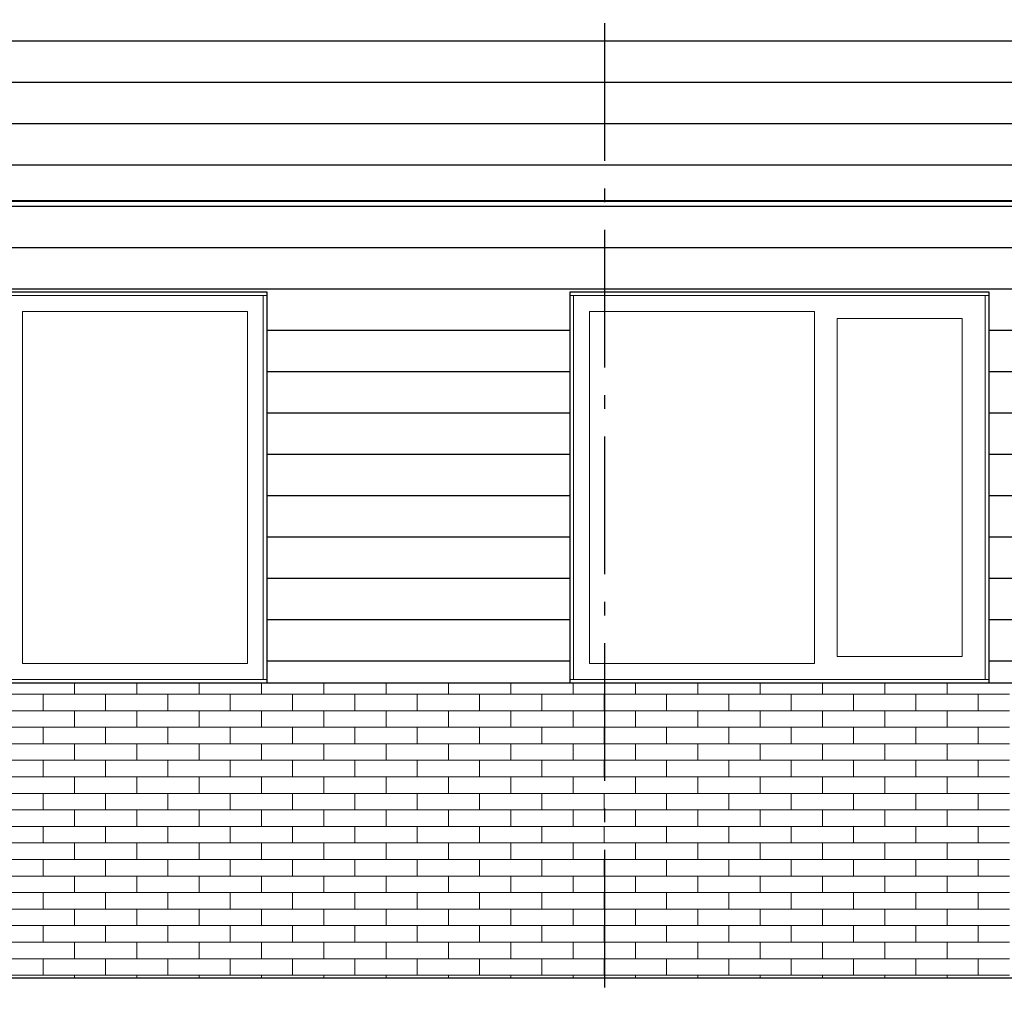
# Model space of a CAD drawing. Header units: millimetres. Extents: x -48769 to 5557, y 850 to 13065.
# Tile 9 of 56: x -41139 to -37566, y 3587 to 7128. Entities that reach past the tile are written whole.
import ezdxf
from ezdxf.enums import TextEntityAlignment as Align

# ---------------------------------------------------------------- set-up
doc = ezdxf.new("R2010")
doc.units = ezdxf.units.MM
doc.header["$LTSCALE"] = 0.5
doc.header["$MEASUREMENT"] = 0
doc.linetypes.add('Akselinje', pattern=[1500, 1000, -200, 100, -200])
doc.linetypes.add('PLINE', pattern=[0])
for name, color, linetype in [('0(Nye konstruksjoner)', 7, 'Continuous'), ('232- Ikke-bærende yttervegger', 7, 'Continuous'), ('235- Utvendig kledning og overflate (Skravur)(Nye konstruksjoner)', 7, 'Continuous'), ('261- Primærkonstruksjon (tak)', 7, 'Continuous'), ('265- Gesimser_ takrenner og nedløp (Skravur)(Nye konstruksjoner)', 7, 'Continuous'), ('265- Gesimser_ takrenner og nedløp(Nye konstruksjoner)', 7, 'Continuous'), ('82-- Modullinjer', 7, 'Continuous')]:
    doc.layers.add(name, color=color, linetype=linetype)
for name, color, linetype, lineweight in [('234- Vinduer_ dører_ porter(Nye konstruksjoner)', 7, 'Continuous', 0), ('235- Utvendig kledning og overflate', 7, 'Continuous', 0), ('235- Utvendig kledning og overflate(Nye konstruksjoner)', 7, 'Continuous', 0)]:
    doc.layers.add(name, color=color, linetype=linetype, lineweight=lineweight)
doc.styles.add('GENERATED_STYLE_1', font='arial.ttf')

# ---------------------------------------------------------------- blocks, each defined once
blk = doc.blocks.new('*X7')
at = {"layer": '235- Utvendig kledning og overflate', "linetype": 'PLINE'}
for p, q in [((-40940.4, 4680), (-40940.4, 4720)), ((-40940.4, 4680), (-40940.4, 4720)), ((-40714.2, 4680), (-40714.2, 4720)), ((-40714.2, 4680), (-40714.2, 4720)), ((-40488, 4680), (-40488, 4720)), ((-40488, 4680), (-40488, 4720)), ((-40261.8, 4680), (-40261.8, 4720)), ((-40261.8, 4680), (-40261.8, 4720)), ((-40035.6, 4680), (-40035.6, 4720)), ((-40035.6, 4680), (-40035.6, 4720)), ((-39809.4, 4680), (-39809.4, 4720)), ((-39809.4, 4680), (-39809.4, 4720)), ((-39583.2, 4680), (-39583.2, 4720)), ((-39583.2, 4680), (-39583.2, 4720)), ((-39357.1, 4680), (-39357.1, 4720)), ((-39357.1, 4680), (-39357.1, 4720)), ((-39130.9, 4680), (-39130.9, 4720)), ((-39130.9, 4680), (-39130.9, 4720)), ((-38904.7, 4680), (-38904.7, 4720)), ((-38904.7, 4680), (-38904.7, 4720)), ((-38678.5, 4680), (-38678.5, 4720)), ((-38678.5, 4680), (-38678.5, 4720)), ((-38452.3, 4680), (-38452.3, 4720)), ((-38452.3, 4680), (-38452.3, 4720)), ((-38226.1, 4680), (-38226.1, 4720)), ((-38226.1, 4680), (-38226.1, 4720)), ((-37999.9, 4680), (-37999.9, 4720)), ((-37999.9, 4680), (-37999.9, 4720)), ((-37773.7, 4680), (-37773.7, 4720)), ((-37773.7, 4680), (-37773.7, 4720)), ((-40940.4, 4680), (-41166.6, 4680)), ((-41053.5, 4620), (-41053.5, 4680)), ((-40714.2, 4680), (-40940.4, 4680)), ((-40827.3, 4620), (-40827.3, 4680)), ((-40488, 4680), (-40714.2, 4680)), ((-40601.1, 4620), (-40601.1, 4680)), ((-40261.8, 4680), (-40488, 4680)), ((-40374.9, 4620), (-40374.9, 4680)), ((-40035.6, 4680), (-40261.8, 4680)), ((-40148.7, 4620), (-40148.7, 4680)), ((-39809.4, 4680), (-40035.6, 4680)), ((-39922.5, 4620), (-39922.5, 4680)), ((-39583.2, 4680), (-39809.4, 4680)), ((-39696.3, 4620), (-39696.3, 4680)), ((-39357.1, 4680), (-39583.2, 4680)), ((-39470.2, 4620), (-39470.2, 4680)), ((-39130.9, 4680), (-39357.1, 4680)), ((-39244, 4620), (-39244, 4680)), ((-38904.7, 4680), (-39130.9, 4680)), ((-39017.8, 4620), (-39017.8, 4680)), ((-38678.5, 4680), (-38904.7, 4680)), ((-38791.6, 4620), (-38791.6, 4680)), ((-38452.3, 4680), (-38678.5, 4680)), ((-38565.4, 4620), (-38565.4, 4680)), ((-38226.1, 4680), (-38452.3, 4680)), ((-38339.2, 4620), (-38339.2, 4680)), ((-37999.9, 4680), (-38226.1, 4680)), ((-38113, 4620), (-38113, 4680)), ((-37773.7, 4680), (-37999.9, 4680)), ((-37886.8, 4620), (-37886.8, 4680)), ((-37547.5, 4680), (-37773.7, 4680)), ((-37660.6, 4620), (-37660.6, 4680)), ((-41166.6, 4620), (-40940.4, 4620)), ((-40940.4, 4620), (-40714.2, 4620)), ((-40940.4, 4560), (-40940.4, 4620)), ((-40940.4, 4560), (-40940.4, 4620)), ((-40714.2, 4620), (-40488, 4620)), ((-40714.2, 4560), (-40714.2, 4620)), ((-40714.2, 4560), (-40714.2, 4620)), ((-40488, 4620), (-40261.8, 4620)), ((-40488, 4560), (-40488, 4620)), ((-40488, 4560), (-40488, 4620)), ((-40261.8, 4620), (-40035.6, 4620)), ((-40261.8, 4560), (-40261.8, 4620)), ((-40261.8, 4560), (-40261.8, 4620)), ((-40035.6, 4620), (-39809.4, 4620)), ((-40035.6, 4560), (-40035.6, 4620)), ((-40035.6, 4560), (-40035.6, 4620)), ((-39809.4, 4620), (-39583.2, 4620)), ((-39809.4, 4560), (-39809.4, 4620)), ((-39809.4, 4560), (-39809.4, 4620)), ((-39583.2, 4620), (-39357.1, 4620)), ((-39583.2, 4560), (-39583.2, 4620)), ((-39583.2, 4560), (-39583.2, 4620)), ((-39357.1, 4620), (-39130.9, 4620)), ((-39357.1, 4560), (-39357.1, 4620)), ((-39357.1, 4560), (-39357.1, 4620)), ((-39130.9, 4620), (-38904.7, 4620)), ((-39130.9, 4560), (-39130.9, 4620)), ((-39130.9, 4560), (-39130.9, 4620)), ((-38904.7, 4620), (-38678.5, 4620)), ((-38904.7, 4560), (-38904.7, 4620)), ((-38904.7, 4560), (-38904.7, 4620)), ((-38678.5, 4620), (-38452.3, 4620)), ((-38678.5, 4560), (-38678.5, 4620)), ((-38678.5, 4560), (-38678.5, 4620)), ((-38452.3, 4620), (-38226.1, 4620)), ((-38452.3, 4560), (-38452.3, 4620)), ((-38452.3, 4560), (-38452.3, 4620)), ((-38226.1, 4620), (-37999.9, 4620)), ((-38226.1, 4560), (-38226.1, 4620)), ((-38226.1, 4560), (-38226.1, 4620)), ((-37999.9, 4620), (-37773.7, 4620)), ((-37999.9, 4560), (-37999.9, 4620)), ((-37999.9, 4560), (-37999.9, 4620)), ((-37773.7, 4620), (-37547.5, 4620)), ((-37773.7, 4560), (-37773.7, 4620)), ((-37773.7, 4560), (-37773.7, 4620)), ((-40940.4, 4560), (-41166.6, 4560)), ((-41053.5, 4500), (-41053.5, 4560)), ((-40714.2, 4560), (-40940.4, 4560)), ((-40827.3, 4500), (-40827.3, 4560)), ((-40488, 4560), (-40714.2, 4560)), ((-40601.1, 4500), (-40601.1, 4560)), ((-40261.8, 4560), (-40488, 4560)), ((-40374.9, 4500), (-40374.9, 4560)), ((-40035.6, 4560), (-40261.8, 4560)), ((-40148.7, 4500), (-40148.7, 4560)), ((-39809.4, 4560), (-40035.6, 4560)), ((-39922.5, 4500), (-39922.5, 4560)), ((-39583.2, 4560), (-39809.4, 4560)), ((-39696.3, 4500), (-39696.3, 4560)), ((-39357.1, 4560), (-39583.2, 4560)), ((-39470.2, 4500), (-39470.2, 4560)), ((-39130.9, 4560), (-39357.1, 4560)), ((-39244, 4500), (-39244, 4560)), ((-38904.7, 4560), (-39130.9, 4560)), ((-39017.8, 4500), (-39017.8, 4560)), ((-38678.5, 4560), (-38904.7, 4560)), ((-38791.6, 4500), (-38791.6, 4560)), ((-38452.3, 4560), (-38678.5, 4560)), ((-38565.4, 4500), (-38565.4, 4560)), ((-38226.1, 4560), (-38452.3, 4560)), ((-38339.2, 4500), (-38339.2, 4560)), ((-37999.9, 4560), (-38226.1, 4560)), ((-38113, 4500), (-38113, 4560)), ((-37773.7, 4560), (-37999.9, 4560)), ((-37886.8, 4500), (-37886.8, 4560)), ((-37547.5, 4560), (-37773.7, 4560)), ((-37660.6, 4500), (-37660.6, 4560)), ((-41166.6, 4500), (-40940.4, 4500)), ((-40940.4, 4500), (-40714.2, 4500)), ((-40940.4, 4440), (-40940.4, 4500)), ((-40940.4, 4440), (-40940.4, 4500)), ((-40714.2, 4500), (-40488, 4500)), ((-40714.2, 4440), (-40714.2, 4500)), ((-40714.2, 4440), (-40714.2, 4500)), ((-40488, 4500), (-40261.8, 4500)), ((-40488, 4440), (-40488, 4500)), ((-40488, 4440), (-40488, 4500)), ((-40261.8, 4500), (-40035.6, 4500)), ((-40261.8, 4440), (-40261.8, 4500)), ((-40261.8, 4440), (-40261.8, 4500)), ((-40035.6, 4500), (-39809.4, 4500)), ((-40035.6, 4440), (-40035.6, 4500)), ((-40035.6, 4440), (-40035.6, 4500)), ((-39809.4, 4500), (-39583.2, 4500)), ((-39809.4, 4440), (-39809.4, 4500)), ((-39809.4, 4440), (-39809.4, 4500)), ((-39583.2, 4500), (-39357.1, 4500)), ((-39583.2, 4440), (-39583.2, 4500)), ((-39583.2, 4440), (-39583.2, 4500)), ((-39357.1, 4500), (-39130.9, 4500)), ((-39357.1, 4440), (-39357.1, 4500)), ((-39357.1, 4440), (-39357.1, 4500)), ((-39130.9, 4500), (-38904.7, 4500)), ((-39130.9, 4440), (-39130.9, 4500)), ((-39130.9, 4440), (-39130.9, 4500)), ((-38904.7, 4500), (-38678.5, 4500)), ((-38904.7, 4440), (-38904.7, 4500)), ((-38904.7, 4440), (-38904.7, 4500)), ((-38678.5, 4500), (-38452.3, 4500)), ((-38678.5, 4440), (-38678.5, 4500)), ((-38678.5, 4440), (-38678.5, 4500)), ((-38452.3, 4500), (-38226.1, 4500)), ((-38452.3, 4440), (-38452.3, 4500)), ((-38452.3, 4440), (-38452.3, 4500)), ((-38226.1, 4500), (-37999.9, 4500)), ((-38226.1, 4440), (-38226.1, 4500)), ((-38226.1, 4440), (-38226.1, 4500)), ((-37999.9, 4500), (-37773.7, 4500)), ((-37999.9, 4440), (-37999.9, 4500)), ((-37999.9, 4440), (-37999.9, 4500)), ((-37773.7, 4500), (-37547.5, 4500)), ((-37773.7, 4440), (-37773.7, 4500)), ((-37773.7, 4440), (-37773.7, 4500)), ((-40940.4, 4440), (-41166.6, 4440)), ((-41053.5, 4380), (-41053.5, 4440)), ((-40714.2, 4440), (-40940.4, 4440)), ((-40827.3, 4380), (-40827.3, 4440)), ((-40488, 4440), (-40714.2, 4440)), ((-40601.1, 4380), (-40601.1, 4440)), ((-40261.8, 4440), (-40488, 4440)), ((-40374.9, 4380), (-40374.9, 4440)), ((-40035.6, 4440), (-40261.8, 4440)), ((-40148.7, 4380), (-40148.7, 4440)), ((-39809.4, 4440), (-40035.6, 4440)), ((-39922.5, 4380), (-39922.5, 4440)), ((-39583.2, 4440), (-39809.4, 4440)), ((-39696.3, 4380), (-39696.3, 4440)), ((-39357.1, 4440), (-39583.2, 4440)), ((-39470.2, 4380), (-39470.2, 4440)), ((-39130.9, 4440), (-39357.1, 4440)), ((-39244, 4380), (-39244, 4440)), ((-38904.7, 4440), (-39130.9, 4440)), ((-39017.8, 4380), (-39017.8, 4440)), ((-38678.5, 4440), (-38904.7, 4440)), ((-38791.6, 4380), (-38791.6, 4440)), ((-38452.3, 4440), (-38678.5, 4440)), ((-38565.4, 4380), (-38565.4, 4440)), ((-38226.1, 4440), (-38452.3, 4440)), ((-38339.2, 4380), (-38339.2, 4440)), ((-37999.9, 4440), (-38226.1, 4440)), ((-38113, 4380), (-38113, 4440)), ((-37773.7, 4440), (-37999.9, 4440)), ((-37886.8, 4380), (-37886.8, 4440)), ((-37547.5, 4440), (-37773.7, 4440)), ((-37660.6, 4380), (-37660.6, 4440)), ((-41166.6, 4380), (-40940.4, 4380)), ((-40940.4, 4380), (-40714.2, 4380)), ((-40940.4, 4320), (-40940.4, 4380)), ((-40940.4, 4320), (-40940.4, 4380)), ((-40714.2, 4380), (-40488, 4380)), ((-40714.2, 4320), (-40714.2, 4380)), ((-40714.2, 4320), (-40714.2, 4380)), ((-40488, 4380), (-40261.8, 4380)), ((-40488, 4320), (-40488, 4380)), ((-40488, 4320), (-40488, 4380)), ((-40261.8, 4380), (-40035.6, 4380)), ((-40261.8, 4320), (-40261.8, 4380)), ((-40261.8, 4320), (-40261.8, 4380)), ((-40035.6, 4380), (-39809.4, 4380)), ((-40035.6, 4320), (-40035.6, 4380)), ((-40035.6, 4320), (-40035.6, 4380)), ((-39809.4, 4380), (-39583.2, 4380)), ((-39809.4, 4320), (-39809.4, 4380)), ((-39809.4, 4320), (-39809.4, 4380)), ((-39583.2, 4380), (-39357.1, 4380)), ((-39583.2, 4320), (-39583.2, 4380)), ((-39583.2, 4320), (-39583.2, 4380)), ((-39357.1, 4380), (-39130.9, 4380)), ((-39357.1, 4320), (-39357.1, 4380)), ((-39357.1, 4320), (-39357.1, 4380)), ((-39130.9, 4380), (-38904.7, 4380)), ((-39130.9, 4320), (-39130.9, 4380)), ((-39130.9, 4320), (-39130.9, 4380)), ((-38904.7, 4380), (-38678.5, 4380)), ((-38904.7, 4320), (-38904.7, 4380)), ((-38904.7, 4320), (-38904.7, 4380)), ((-38678.5, 4380), (-38452.3, 4380)), ((-38678.5, 4320), (-38678.5, 4380)), ((-38678.5, 4320), (-38678.5, 4380)), ((-38452.3, 4380), (-38226.1, 4380)), ((-38452.3, 4320), (-38452.3, 4380)), ((-38452.3, 4320), (-38452.3, 4380)), ((-38226.1, 4380), (-37999.9, 4380)), ((-38226.1, 4320), (-38226.1, 4380)), ((-38226.1, 4320), (-38226.1, 4380)), ((-37999.9, 4380), (-37773.7, 4380)), ((-37999.9, 4320), (-37999.9, 4380)), ((-37999.9, 4320), (-37999.9, 4380)), ((-37773.7, 4380), (-37547.5, 4380)), ((-37773.7, 4320), (-37773.7, 4380)), ((-37773.7, 4320), (-37773.7, 4380)), ((-40940.4, 4320), (-41166.6, 4320)), ((-41053.5, 4260), (-41053.5, 4320)), ((-40714.2, 4320), (-40940.4, 4320)), ((-40827.3, 4260), (-40827.3, 4320)), ((-40488, 4320), (-40714.2, 4320)), ((-40601.1, 4260), (-40601.1, 4320)), ((-40261.8, 4320), (-40488, 4320)), ((-40374.9, 4260), (-40374.9, 4320)), ((-40035.6, 4320), (-40261.8, 4320)), ((-40148.7, 4260), (-40148.7, 4320)), ((-39809.4, 4320), (-40035.6, 4320)), ((-39922.5, 4260), (-39922.5, 4320)), ((-39583.2, 4320), (-39809.4, 4320)), ((-39696.3, 4260), (-39696.3, 4320)), ((-39357.1, 4320), (-39583.2, 4320)), ((-39470.2, 4260), (-39470.2, 4320)), ((-39130.9, 4320), (-39357.1, 4320)), ((-39244, 4260), (-39244, 4320)), ((-38904.7, 4320), (-39130.9, 4320)), ((-39017.8, 4260), (-39017.8, 4320)), ((-38678.5, 4320), (-38904.7, 4320)), ((-38791.6, 4260), (-38791.6, 4320)), ((-38452.3, 4320), (-38678.5, 4320)), ((-38565.4, 4260), (-38565.4, 4320)), ((-38226.1, 4320), (-38452.3, 4320)), ((-38339.2, 4260), (-38339.2, 4320)), ((-37999.9, 4320), (-38226.1, 4320)), ((-38113, 4260), (-38113, 4320)), ((-37773.7, 4320), (-37999.9, 4320)), ((-37886.8, 4260), (-37886.8, 4320)), ((-37547.5, 4320), (-37773.7, 4320)), ((-37660.6, 4260), (-37660.6, 4320)), ((-41166.6, 4260), (-40940.4, 4260)), ((-40940.4, 4260), (-40714.2, 4260)), ((-40940.4, 4200), (-40940.4, 4260)), ((-40940.4, 4200), (-40940.4, 4260)), ((-40714.2, 4260), (-40488, 4260)), ((-40714.2, 4200), (-40714.2, 4260)), ((-40714.2, 4200), (-40714.2, 4260)), ((-40488, 4260), (-40261.8, 4260)), ((-40488, 4200), (-40488, 4260)), ((-40488, 4200), (-40488, 4260)), ((-40261.8, 4260), (-40035.6, 4260)), ((-40261.8, 4200), (-40261.8, 4260)), ((-40261.8, 4200), (-40261.8, 4260)), ((-40035.6, 4260), (-39809.4, 4260)), ((-40035.6, 4200), (-40035.6, 4260)), ((-40035.6, 4200), (-40035.6, 4260)), ((-39809.4, 4260), (-39583.2, 4260)), ((-39809.4, 4200), (-39809.4, 4260)), ((-39809.4, 4200), (-39809.4, 4260)), ((-39583.2, 4260), (-39357.1, 4260)), ((-39583.2, 4200), (-39583.2, 4260)), ((-39583.2, 4200), (-39583.2, 4260)), ((-39357.1, 4260), (-39130.9, 4260)), ((-39357.1, 4200), (-39357.1, 4260)), ((-39357.1, 4200), (-39357.1, 4260)), ((-39130.9, 4260), (-38904.7, 4260)), ((-39130.9, 4200), (-39130.9, 4260)), ((-39130.9, 4200), (-39130.9, 4260)), ((-38904.7, 4260), (-38678.5, 4260)), ((-38904.7, 4200), (-38904.7, 4260)), ((-38904.7, 4200), (-38904.7, 4260)), ((-38678.5, 4260), (-38452.3, 4260)), ((-38678.5, 4200), (-38678.5, 4260)), ((-38678.5, 4200), (-38678.5, 4260)), ((-38452.3, 4260), (-38226.1, 4260)), ((-38452.3, 4200), (-38452.3, 4260)), ((-38452.3, 4200), (-38452.3, 4260)), ((-38226.1, 4260), (-37999.9, 4260)), ((-38226.1, 4200), (-38226.1, 4260)), ((-38226.1, 4200), (-38226.1, 4260)), ((-37999.9, 4260), (-37773.7, 4260)), ((-37999.9, 4200), (-37999.9, 4260)), ((-37999.9, 4200), (-37999.9, 4260)), ((-37773.7, 4260), (-37547.5, 4260)), ((-37773.7, 4200), (-37773.7, 4260)), ((-37773.7, 4200), (-37773.7, 4260)), ((-40940.4, 4200), (-41166.6, 4200)), ((-41053.5, 4140), (-41053.5, 4200)), ((-40714.2, 4200), (-40940.4, 4200)), ((-40827.3, 4140), (-40827.3, 4200)), ((-40488, 4200), (-40714.2, 4200)), ((-40601.1, 4140), (-40601.1, 4200)), ((-40261.8, 4200), (-40488, 4200)), ((-40374.9, 4140), (-40374.9, 4200)), ((-40035.6, 4200), (-40261.8, 4200)), ((-40148.7, 4140), (-40148.7, 4200)), ((-39809.4, 4200), (-40035.6, 4200)), ((-39922.5, 4140), (-39922.5, 4200)), ((-39583.2, 4200), (-39809.4, 4200)), ((-39696.3, 4140), (-39696.3, 4200)), ((-39357.1, 4200), (-39583.2, 4200)), ((-39470.2, 4140), (-39470.2, 4200)), ((-39130.9, 4200), (-39357.1, 4200)), ((-39244, 4140), (-39244, 4200)), ((-38904.7, 4200), (-39130.9, 4200)), ((-39017.8, 4140), (-39017.8, 4200)), ((-38678.5, 4200), (-38904.7, 4200)), ((-38791.6, 4140), (-38791.6, 4200)), ((-38452.3, 4200), (-38678.5, 4200)), ((-38565.4, 4140), (-38565.4, 4200)), ((-38226.1, 4200), (-38452.3, 4200)), ((-38339.2, 4140), (-38339.2, 4200)), ((-37999.9, 4200), (-38226.1, 4200)), ((-38113, 4140), (-38113, 4200)), ((-37773.7, 4200), (-37999.9, 4200)), ((-37886.8, 4140), (-37886.8, 4200)), ((-37547.5, 4200), (-37773.7, 4200)), ((-37660.6, 4140), (-37660.6, 4200)), ((-41166.6, 4140), (-40940.4, 4140)), ((-40940.4, 4140), (-40714.2, 4140)), ((-40940.4, 4080), (-40940.4, 4140)), ((-40940.4, 4080), (-40940.4, 4140)), ((-40714.2, 4140), (-40488, 4140)), ((-40714.2, 4080), (-40714.2, 4140)), ((-40714.2, 4080), (-40714.2, 4140)), ((-40488, 4140), (-40261.8, 4140)), ((-40488, 4080), (-40488, 4140)), ((-40488, 4080), (-40488, 4140)), ((-40261.8, 4140), (-40035.6, 4140)), ((-40261.8, 4080), (-40261.8, 4140)), ((-40261.8, 4080), (-40261.8, 4140)), ((-40035.6, 4140), (-39809.4, 4140)), ((-40035.6, 4080), (-40035.6, 4140)), ((-40035.6, 4080), (-40035.6, 4140)), ((-39809.4, 4140), (-39583.2, 4140)), ((-39809.4, 4080), (-39809.4, 4140)), ((-39809.4, 4080), (-39809.4, 4140)), ((-39583.2, 4140), (-39357.1, 4140)), ((-39583.2, 4080), (-39583.2, 4140)), ((-39583.2, 4080), (-39583.2, 4140)), ((-39357.1, 4140), (-39130.9, 4140)), ((-39357.1, 4080), (-39357.1, 4140)), ((-39357.1, 4080), (-39357.1, 4140)), ((-39130.9, 4140), (-38904.7, 4140)), ((-39130.9, 4080), (-39130.9, 4140)), ((-39130.9, 4080), (-39130.9, 4140)), ((-38904.7, 4140), (-38678.5, 4140)), ((-38904.7, 4080), (-38904.7, 4140)), ((-38904.7, 4080), (-38904.7, 4140)), ((-38678.5, 4140), (-38452.3, 4140)), ((-38678.5, 4080), (-38678.5, 4140)), ((-38678.5, 4080), (-38678.5, 4140)), ((-38452.3, 4140), (-38226.1, 4140)), ((-38452.3, 4080), (-38452.3, 4140)), ((-38452.3, 4080), (-38452.3, 4140)), ((-38226.1, 4140), (-37999.9, 4140)), ((-38226.1, 4080), (-38226.1, 4140)), ((-38226.1, 4080), (-38226.1, 4140)), ((-37999.9, 4140), (-37773.7, 4140)), ((-37999.9, 4080), (-37999.9, 4140)), ((-37999.9, 4080), (-37999.9, 4140)), ((-37773.7, 4140), (-37547.5, 4140)), ((-37773.7, 4080), (-37773.7, 4140)), ((-37773.7, 4080), (-37773.7, 4140)), ((-40940.4, 4080), (-41166.6, 4080)), ((-41053.5, 4020), (-41053.5, 4080)), ((-40714.2, 4080), (-40940.4, 4080)), ((-40827.3, 4020), (-40827.3, 4080)), ((-40488, 4080), (-40714.2, 4080)), ((-40601.1, 4020), (-40601.1, 4080)), ((-40261.8, 4080), (-40488, 4080)), ((-40374.9, 4020), (-40374.9, 4080)), ((-40035.6, 4080), (-40261.8, 4080)), ((-40148.7, 4020), (-40148.7, 4080)), ((-39809.4, 4080), (-40035.6, 4080)), ((-39922.5, 4020), (-39922.5, 4080)), ((-39583.2, 4080), (-39809.4, 4080)), ((-39696.3, 4020), (-39696.3, 4080)), ((-39357.1, 4080), (-39583.2, 4080)), ((-39470.2, 4020), (-39470.2, 4080)), ((-39130.9, 4080), (-39357.1, 4080)), ((-39244, 4020), (-39244, 4080)), ((-38904.7, 4080), (-39130.9, 4080)), ((-39017.8, 4020), (-39017.8, 4080)), ((-38678.5, 4080), (-38904.7, 4080)), ((-38791.6, 4020), (-38791.6, 4080)), ((-38452.3, 4080), (-38678.5, 4080)), ((-38565.4, 4020), (-38565.4, 4080)), ((-38226.1, 4080), (-38452.3, 4080)), ((-38339.2, 4020), (-38339.2, 4080)), ((-37999.9, 4080), (-38226.1, 4080)), ((-38113, 4020), (-38113, 4080)), ((-37773.7, 4080), (-37999.9, 4080)), ((-37886.8, 4020), (-37886.8, 4080)), ((-37547.5, 4080), (-37773.7, 4080)), ((-37660.6, 4020), (-37660.6, 4080)), ((-41166.6, 4020), (-40940.4, 4020)), ((-40940.4, 4020), (-40714.2, 4020)), ((-40940.4, 3960), (-40940.4, 4020)), ((-40940.4, 3960), (-40940.4, 4020)), ((-40714.2, 4020), (-40488, 4020)), ((-40714.2, 3960), (-40714.2, 4020)), ((-40714.2, 3960), (-40714.2, 4020)), ((-40488, 4020), (-40261.8, 4020)), ((-40488, 3960), (-40488, 4020)), ((-40488, 3960), (-40488, 4020)), ((-40261.8, 4020), (-40035.6, 4020)), ((-40261.8, 3960), (-40261.8, 4020)), ((-40261.8, 3960), (-40261.8, 4020)), ((-40035.6, 4020), (-39809.4, 4020)), ((-40035.6, 3960), (-40035.6, 4020)), ((-40035.6, 3960), (-40035.6, 4020)), ((-39809.4, 4020), (-39583.2, 4020)), ((-39809.4, 3960), (-39809.4, 4020)), ((-39809.4, 3960), (-39809.4, 4020)), ((-39583.2, 4020), (-39357.1, 4020)), ((-39583.2, 3960), (-39583.2, 4020)), ((-39583.2, 3960), (-39583.2, 4020)), ((-39357.1, 4020), (-39130.9, 4020)), ((-39357.1, 3960), (-39357.1, 4020)), ((-39357.1, 3960), (-39357.1, 4020)), ((-39130.9, 4020), (-38904.7, 4020)), ((-39130.9, 3960), (-39130.9, 4020)), ((-39130.9, 3960), (-39130.9, 4020)), ((-38904.7, 4020), (-38678.5, 4020)), ((-38904.7, 3960), (-38904.7, 4020)), ((-38904.7, 3960), (-38904.7, 4020)), ((-38678.5, 4020), (-38452.3, 4020)), ((-38678.5, 3960), (-38678.5, 4020)), ((-38678.5, 3960), (-38678.5, 4020)), ((-38452.3, 4020), (-38226.1, 4020)), ((-38452.3, 3960), (-38452.3, 4020)), ((-38452.3, 3960), (-38452.3, 4020)), ((-38226.1, 4020), (-37999.9, 4020)), ((-38226.1, 3960), (-38226.1, 4020)), ((-38226.1, 3960), (-38226.1, 4020)), ((-37999.9, 4020), (-37773.7, 4020)), ((-37999.9, 3960), (-37999.9, 4020)), ((-37999.9, 3960), (-37999.9, 4020)), ((-37773.7, 4020), (-37547.5, 4020)), ((-37773.7, 3960), (-37773.7, 4020)), ((-37773.7, 3960), (-37773.7, 4020)), ((-40940.4, 3960), (-41166.6, 3960)), ((-41053.5, 3900), (-41053.5, 3960)), ((-40714.2, 3960), (-40940.4, 3960)), ((-40827.3, 3900), (-40827.3, 3960)), ((-40488, 3960), (-40714.2, 3960)), ((-40601.1, 3900), (-40601.1, 3960)), ((-40261.8, 3960), (-40488, 3960)), ((-40374.9, 3900), (-40374.9, 3960)), ((-40035.6, 3960), (-40261.8, 3960)), ((-40148.7, 3900), (-40148.7, 3960)), ((-39809.4, 3960), (-40035.6, 3960)), ((-39922.5, 3900), (-39922.5, 3960)), ((-39583.2, 3960), (-39809.4, 3960)), ((-39696.3, 3900), (-39696.3, 3960)), ((-39357.1, 3960), (-39583.2, 3960)), ((-39470.2, 3900), (-39470.2, 3960)), ((-39130.9, 3960), (-39357.1, 3960)), ((-39244, 3900), (-39244, 3960)), ((-38904.7, 3960), (-39130.9, 3960)), ((-39017.8, 3900), (-39017.8, 3960)), ((-38678.5, 3960), (-38904.7, 3960)), ((-38791.6, 3900), (-38791.6, 3960)), ((-38452.3, 3960), (-38678.5, 3960)), ((-38565.4, 3900), (-38565.4, 3960)), ((-38226.1, 3960), (-38452.3, 3960)), ((-38339.2, 3900), (-38339.2, 3960)), ((-37999.9, 3960), (-38226.1, 3960)), ((-38113, 3900), (-38113, 3960)), ((-37773.7, 3960), (-37999.9, 3960)), ((-37886.8, 3900), (-37886.8, 3960)), ((-37547.5, 3960), (-37773.7, 3960)), ((-37660.6, 3900), (-37660.6, 3960)), ((-41166.6, 3900), (-40940.4, 3900)), ((-40940.4, 3900), (-40714.2, 3900)), ((-40940.4, 3840), (-40940.4, 3900)), ((-40940.4, 3840), (-40940.4, 3900)), ((-40714.2, 3900), (-40488, 3900)), ((-40714.2, 3840), (-40714.2, 3900)), ((-40714.2, 3840), (-40714.2, 3900)), ((-40488, 3900), (-40261.8, 3900)), ((-40488, 3840), (-40488, 3900)), ((-40488, 3840), (-40488, 3900)), ((-40261.8, 3900), (-40035.6, 3900)), ((-40261.8, 3840), (-40261.8, 3900)), ((-40261.8, 3840), (-40261.8, 3900)), ((-40035.6, 3900), (-39809.4, 3900)), ((-40035.6, 3840), (-40035.6, 3900)), ((-40035.6, 3840), (-40035.6, 3900)), ((-39809.4, 3900), (-39583.2, 3900)), ((-39809.4, 3840), (-39809.4, 3900)), ((-39809.4, 3840), (-39809.4, 3900)), ((-39583.2, 3900), (-39357.1, 3900)), ((-39583.2, 3840), (-39583.2, 3900)), ((-39583.2, 3840), (-39583.2, 3900)), ((-39357.1, 3900), (-39130.9, 3900)), ((-39357.1, 3840), (-39357.1, 3900)), ((-39357.1, 3840), (-39357.1, 3900)), ((-39130.9, 3900), (-38904.7, 3900)), ((-39130.9, 3840), (-39130.9, 3900)), ((-39130.9, 3840), (-39130.9, 3900)), ((-38904.7, 3900), (-38678.5, 3900)), ((-38904.7, 3840), (-38904.7, 3900)), ((-38904.7, 3840), (-38904.7, 3900)), ((-38678.5, 3900), (-38452.3, 3900)), ((-38678.5, 3840), (-38678.5, 3900)), ((-38678.5, 3840), (-38678.5, 3900)), ((-38452.3, 3900), (-38226.1, 3900)), ((-38452.3, 3840), (-38452.3, 3900)), ((-38452.3, 3840), (-38452.3, 3900)), ((-38226.1, 3900), (-37999.9, 3900)), ((-38226.1, 3840), (-38226.1, 3900)), ((-38226.1, 3840), (-38226.1, 3900)), ((-37999.9, 3900), (-37773.7, 3900)), ((-37999.9, 3840), (-37999.9, 3900)), ((-37999.9, 3840), (-37999.9, 3900)), ((-37773.7, 3900), (-37547.5, 3900)), ((-37773.7, 3840), (-37773.7, 3900)), ((-37773.7, 3840), (-37773.7, 3900)), ((-40940.4, 3840), (-41166.6, 3840)), ((-41053.5, 3780), (-41053.5, 3840)), ((-40714.2, 3840), (-40940.4, 3840)), ((-40827.3, 3780), (-40827.3, 3840)), ((-40488, 3840), (-40714.2, 3840)), ((-40601.1, 3780), (-40601.1, 3840)), ((-40261.8, 3840), (-40488, 3840)), ((-40374.9, 3780), (-40374.9, 3840)), ((-40035.6, 3840), (-40261.8, 3840)), ((-40148.7, 3780), (-40148.7, 3840)), ((-39809.4, 3840), (-40035.6, 3840)), ((-39922.5, 3780), (-39922.5, 3840)), ((-39583.2, 3840), (-39809.4, 3840)), ((-39696.3, 3780), (-39696.3, 3840)), ((-39357.1, 3840), (-39583.2, 3840)), ((-39470.2, 3780), (-39470.2, 3840)), ((-39130.9, 3840), (-39357.1, 3840)), ((-39244, 3780), (-39244, 3840)), ((-38904.7, 3840), (-39130.9, 3840)), ((-39017.8, 3780), (-39017.8, 3840)), ((-38678.5, 3840), (-38904.7, 3840)), ((-38791.6, 3780), (-38791.6, 3840)), ((-38452.3, 3840), (-38678.5, 3840)), ((-38565.4, 3780), (-38565.4, 3840)), ((-38226.1, 3840), (-38452.3, 3840)), ((-38339.2, 3780), (-38339.2, 3840)), ((-37999.9, 3840), (-38226.1, 3840)), ((-38113, 3780), (-38113, 3840)), ((-37773.7, 3840), (-37999.9, 3840)), ((-37886.8, 3780), (-37886.8, 3840)), ((-37547.5, 3840), (-37773.7, 3840)), ((-37660.6, 3780), (-37660.6, 3840)), ((-41166.6, 3780), (-40940.4, 3780)), ((-40940.4, 3780), (-40714.2, 3780)), ((-40940.4, 3720), (-40940.4, 3780)), ((-40940.4, 3720), (-40940.4, 3780)), ((-40714.2, 3780), (-40488, 3780)), ((-40714.2, 3720), (-40714.2, 3780)), ((-40714.2, 3720), (-40714.2, 3780)), ((-40488, 3780), (-40261.8, 3780)), ((-40488, 3720), (-40488, 3780)), ((-40488, 3720), (-40488, 3780)), ((-40261.8, 3780), (-40035.6, 3780)), ((-40261.8, 3720), (-40261.8, 3780)), ((-40261.8, 3720), (-40261.8, 3780)), ((-40035.6, 3780), (-39809.4, 3780)), ((-40035.6, 3720), (-40035.6, 3780)), ((-40035.6, 3720), (-40035.6, 3780)), ((-39809.4, 3780), (-39583.2, 3780)), ((-39809.4, 3720), (-39809.4, 3780)), ((-39809.4, 3720), (-39809.4, 3780)), ((-39583.2, 3780), (-39357.1, 3780)), ((-39583.2, 3720), (-39583.2, 3780)), ((-39583.2, 3720), (-39583.2, 3780)), ((-39357.1, 3780), (-39130.9, 3780)), ((-39357.1, 3720), (-39357.1, 3780)), ((-39357.1, 3720), (-39357.1, 3780)), ((-39130.9, 3780), (-38904.7, 3780)), ((-39130.9, 3720), (-39130.9, 3780)), ((-39130.9, 3720), (-39130.9, 3780)), ((-38904.7, 3780), (-38678.5, 3780)), ((-38904.7, 3720), (-38904.7, 3780)), ((-38904.7, 3720), (-38904.7, 3780)), ((-38678.5, 3780), (-38452.3, 3780)), ((-38678.5, 3720), (-38678.5, 3780)), ((-38678.5, 3720), (-38678.5, 3780)), ((-38452.3, 3780), (-38226.1, 3780)), ((-38452.3, 3720), (-38452.3, 3780)), ((-38452.3, 3720), (-38452.3, 3780)), ((-38226.1, 3780), (-37999.9, 3780)), ((-38226.1, 3720), (-38226.1, 3780)), ((-38226.1, 3720), (-38226.1, 3780)), ((-37999.9, 3780), (-37773.7, 3780)), ((-37999.9, 3720), (-37999.9, 3780)), ((-37999.9, 3720), (-37999.9, 3780)), ((-37773.7, 3780), (-37547.5, 3780)), ((-37773.7, 3720), (-37773.7, 3780)), ((-37773.7, 3720), (-37773.7, 3780)), ((-40940.4, 3720), (-41166.6, 3720)), ((-41053.5, 3660), (-41053.5, 3720)), ((-40714.2, 3720), (-40940.4, 3720)), ((-40827.3, 3660), (-40827.3, 3720)), ((-40488, 3720), (-40714.2, 3720)), ((-40601.1, 3660), (-40601.1, 3720)), ((-40261.8, 3720), (-40488, 3720)), ((-40374.9, 3660), (-40374.9, 3720)), ((-40035.6, 3720), (-40261.8, 3720)), ((-40148.7, 3660), (-40148.7, 3720)), ((-39809.4, 3720), (-40035.6, 3720)), ((-39922.5, 3660), (-39922.5, 3720)), ((-39583.2, 3720), (-39809.4, 3720)), ((-39696.3, 3660), (-39696.3, 3720)), ((-39357.1, 3720), (-39583.2, 3720)), ((-39470.2, 3660), (-39470.2, 3720)), ((-39130.9, 3720), (-39357.1, 3720)), ((-39244, 3660), (-39244, 3720)), ((-38904.7, 3720), (-39130.9, 3720)), ((-39017.8, 3660), (-39017.8, 3720)), ((-38678.5, 3720), (-38904.7, 3720)), ((-38791.6, 3660), (-38791.6, 3720)), ((-38452.3, 3720), (-38678.5, 3720)), ((-38565.4, 3660), (-38565.4, 3720)), ((-38226.1, 3720), (-38452.3, 3720)), ((-38339.2, 3660), (-38339.2, 3720)), ((-37999.9, 3720), (-38226.1, 3720)), ((-38113, 3660), (-38113, 3720)), ((-37773.7, 3720), (-37999.9, 3720)), ((-37886.8, 3660), (-37886.8, 3720)), ((-37547.5, 3720), (-37773.7, 3720)), ((-37660.6, 3660), (-37660.6, 3720)), ((-41166.6, 3660), (-40940.4, 3660)), ((-40940.4, 3660), (-40714.2, 3660)), ((-40940.4, 3650), (-40940.4, 3660)), ((-40940.4, 3650), (-40940.4, 3660)), ((-40714.2, 3660), (-40488, 3660)), ((-40714.2, 3650), (-40714.2, 3660)), ((-40714.2, 3650), (-40714.2, 3660)), ((-40488, 3660), (-40261.8, 3660)), ((-40488, 3650), (-40488, 3660)), ((-40488, 3650), (-40488, 3660)), ((-40261.8, 3660), (-40035.6, 3660)), ((-40261.8, 3650), (-40261.8, 3660)), ((-40261.8, 3650), (-40261.8, 3660)), ((-40035.6, 3660), (-39809.4, 3660)), ((-40035.6, 3650), (-40035.6, 3660)), ((-40035.6, 3650), (-40035.6, 3660)), ((-39809.4, 3660), (-39583.2, 3660)), ((-39809.4, 3650), (-39809.4, 3660)), ((-39809.4, 3650), (-39809.4, 3660)), ((-39583.2, 3660), (-39357.1, 3660)), ((-39583.2, 3650), (-39583.2, 3660)), ((-39583.2, 3650), (-39583.2, 3660)), ((-39357.1, 3660), (-39130.9, 3660)), ((-39357.1, 3650), (-39357.1, 3660)), ((-39357.1, 3650), (-39357.1, 3660)), ((-39130.9, 3660), (-38904.7, 3660)), ((-39130.9, 3650), (-39130.9, 3660)), ((-39130.9, 3650), (-39130.9, 3660)), ((-38904.7, 3660), (-38678.5, 3660)), ((-38904.7, 3650), (-38904.7, 3660)), ((-38904.7, 3650), (-38904.7, 3660)), ((-38678.5, 3660), (-38452.3, 3660)), ((-38678.5, 3650), (-38678.5, 3660)), ((-38678.5, 3650), (-38678.5, 3660)), ((-38452.3, 3660), (-38226.1, 3660)), ((-38452.3, 3650), (-38452.3, 3660)), ((-38452.3, 3650), (-38452.3, 3660)), ((-38226.1, 3660), (-37999.9, 3660)), ((-38226.1, 3650), (-38226.1, 3660)), ((-38226.1, 3650), (-38226.1, 3660)), ((-37999.9, 3660), (-37773.7, 3660)), ((-37999.9, 3650), (-37999.9, 3660)), ((-37999.9, 3650), (-37999.9, 3660)), ((-37773.7, 3660), (-37547.5, 3660)), ((-37773.7, 3650), (-37773.7, 3660)), ((-37773.7, 3650), (-37773.7, 3660))]:
    blk.add_line(p, q, dxfattribs=at)
blk = doc.blocks.new('*X31')
at = {"layer": '235- Utvendig kledning og overflate', "linetype": 'PLINE'}
for p, q in [((-38111.9, 6468.3), (-42111.9, 6468.3)), ((-36221.9, 6468.3), (-38111.9, 6468.3))]:
    blk.add_line(p, q, dxfattribs=at)
blk = doc.blocks.new('*X38')
at = {"layer": '235- Utvendig kledning og overflate (Skravur)(Nye konstruksjoner)', "linetype": 'PLINE'}
for p, q in [((-40000, 6450), (-42123.9, 6450)), ((-40000, 6450), (-42123.9, 6450)), ((-37139.9, 6450), (-40000, 6450)), ((-37139.9, 6450), (-40000, 6450)), ((-40000, 6300), (-42123.9, 6300)), ((-40000, 6300), (-42123.9, 6300)), ((-37139.9, 6300), (-40000, 6300)), ((-37139.9, 6300), (-40000, 6300)), ((-40000, 6150), (-42123.9, 6150)), ((-40000, 6150), (-42123.9, 6150)), ((-37139.9, 6150), (-40000, 6150)), ((-37139.9, 6150), (-40000, 6150)), ((-40000, 6000), (-40241.9, 6000)), ((-40000, 6000), (-40241.9, 6000)), ((-39141.9, 6000), (-40000, 6000)), ((-39141.9, 6000), (-40000, 6000)), ((-37139.9, 6000), (-37621.9, 6000)), ((-37139.9, 6000), (-37621.9, 6000)), ((-40000, 5850), (-40241.9, 5850)), ((-40000, 5850), (-40241.9, 5850)), ((-39141.9, 5850), (-40000, 5850)), ((-39141.9, 5850), (-40000, 5850)), ((-37139.9, 5850), (-37621.9, 5850)), ((-37139.9, 5850), (-37621.9, 5850)), ((-40000, 5700), (-40241.9, 5700)), ((-40000, 5700), (-40241.9, 5700)), ((-39141.9, 5700), (-40000, 5700)), ((-39141.9, 5700), (-40000, 5700)), ((-37139.9, 5700), (-37621.9, 5700)), ((-37139.9, 5700), (-37621.9, 5700)), ((-40000, 5550), (-40241.9, 5550)), ((-40000, 5550), (-40241.9, 5550)), ((-39141.9, 5550), (-40000, 5550)), ((-39141.9, 5550), (-40000, 5550)), ((-37139.9, 5550), (-37621.9, 5550)), ((-37139.9, 5550), (-37621.9, 5550)), ((-40000, 5400), (-40241.9, 5400)), ((-40000, 5400), (-40241.9, 5400)), ((-39141.9, 5400), (-40000, 5400)), ((-39141.9, 5400), (-40000, 5400)), ((-37139.9, 5400), (-37621.9, 5400)), ((-37139.9, 5400), (-37621.9, 5400)), ((-40000, 5250), (-40241.9, 5250)), ((-40000, 5250), (-40241.9, 5250)), ((-39141.9, 5250), (-40000, 5250)), ((-39141.9, 5250), (-40000, 5250)), ((-37139.9, 5250), (-37621.9, 5250)), ((-37139.9, 5250), (-37621.9, 5250)), ((-40000, 5100), (-40241.9, 5100)), ((-40000, 5100), (-40241.9, 5100)), ((-39141.9, 5100), (-40000, 5100)), ((-39141.9, 5100), (-40000, 5100)), ((-37139.9, 5100), (-37621.9, 5100)), ((-37139.9, 5100), (-37621.9, 5100)), ((-40000, 4950), (-40241.9, 4950)), ((-40000, 4950), (-40241.9, 4950)), ((-39141.9, 4950), (-40000, 4950)), ((-39141.9, 4950), (-40000, 4950)), ((-37139.9, 4950), (-37621.9, 4950)), ((-37139.9, 4950), (-37621.9, 4950)), ((-40000, 4800), (-40241.9, 4800)), ((-40000, 4800), (-40241.9, 4800)), ((-39141.9, 4800), (-40000, 4800)), ((-39141.9, 4800), (-40000, 4800)), ((-37139.9, 4800), (-37621.9, 4800)), ((-37139.9, 4800), (-37621.9, 4800))]:
    blk.add_line(p, q, dxfattribs=at)
blk = doc.blocks.new('*X84')
at = {"layer": '265- Gesimser_ takrenner og nedløp (Skravur)(Nye konstruksjoner)', "linetype": 'PLINE'}
for p, q in [((-40000, 7050), (-43086.9, 7050)), ((-40000, 7050), (-43086.9, 7050)), ((-36246.9, 7050), (-40000, 7050)), ((-36246.9, 7050), (-40000, 7050)), ((-40000, 6900), (-43086.9, 6900)), ((-40000, 6900), (-43086.9, 6900)), ((-36246.9, 6900), (-40000, 6900)), ((-36246.9, 6900), (-40000, 6900)), ((-40000, 6750), (-43086.9, 6750)), ((-40000, 6750), (-43086.9, 6750)), ((-36246.9, 6750), (-40000, 6750)), ((-36246.9, 6750), (-40000, 6750)), ((-40000, 6600), (-43086.9, 6600)), ((-40000, 6600), (-43086.9, 6600)), ((-36246.9, 6600), (-40000, 6600)), ((-36246.9, 6600), (-40000, 6600))]:
    blk.add_line(p, q, dxfattribs=at)
blk = doc.blocks.new('Standard grid marker[1]', base_point=(-39016.9, 12565.5))
at = {"layer": '82-- Modullinjer', "linetype": 'Akselinje'}
blk.add_line((-39016.9, 12365.5), (-39016.9, 1550), dxfattribs=at)
at = {"layer": '82-- Modullinjer', "style": 'GENERATED_STYLE_1'}
for tag, p in [('AC_MarkerText_1_0', (-39016.9, 12903)), ('AC_MarkerText_1_1', (-39016.9, 1187.5))]:
    blk.add_attdef(tag, text='', height=175, rotation=360, dxfattribs=at).set_placement(p, align=Align.TOP_CENTER)

msp = doc.modelspace()

# ---------------------------------------------------------------- linework, layer by layer
at = {"layer": '0(Nye konstruksjoner)', "linetype": 'PLINE'}
for p, q in [((-41761.9, 6140), (-40241.9, 6140)), ((-40241.9, 6140), (-40241.9, 4720)), ((-39141.9, 4720), (-39141.9, 6140)), ((-39141.9, 6140), (-37621.9, 6140)), ((-37621.9, 6140), (-37621.9, 4720))]:
    msp.add_line(p, q, dxfattribs=at)
at = {"layer": '232- Ikke-bærende yttervegger', "linetype": 'PLINE'}
for p, q in [((-37091.9, 4720), (-42081.9, 4720)), ((-37091.9, 3650), (-42081.9, 3650))]:
    msp.add_line(p, q, dxfattribs=at)
at = {"layer": '234- Vinduer_ dører_ porter(Nye konstruksjoner)', "linetype": 'PLINE'}
for p, q in [((-40254.9, 6127), (-41748.9, 6127)), ((-40254.9, 6127), (-40241.9, 6127)), ((-40254.9, 4733), (-40254.9, 6127)), ((-39128.9, 6127), (-39141.9, 6127)), ((-39128.9, 4733), (-39128.9, 6127)), ((-39128.9, 6127), (-37634.9, 6127)), ((-37621.9, 6127), (-37634.9, 6127)), ((-37634.9, 6127), (-37634.9, 4733)), ((-41128.9, 6069), (-41128.9, 4791)), ((-40312.9, 6069), (-41128.9, 6069)), ((-40312.9, 4791), (-40312.9, 6069)), ((-39070.9, 4791), (-39070.9, 6069)), ((-39070.9, 6069), (-38254.9, 6069)), ((-38254.9, 6069), (-38254.9, 4791)), ((-38172.9, 4817), (-38172.9, 6043)), ((-38172.9, 6043), (-37718.9, 6043)), ((-37718.9, 6043), (-37718.9, 4817)), ((-41128.9, 4791), (-40312.9, 4791)), ((-38254.9, 4791), (-39070.9, 4791)), ((-37718.9, 4817), (-38172.9, 4817)), ((-40254.9, 4733), (-41748.9, 4733)), ((-40241.9, 4733), (-40254.9, 4733)), ((-39141.9, 4733), (-39128.9, 4733)), ((-39128.9, 4733), (-37634.9, 4733)), ((-37634.9, 4733), (-37621.9, 4733))]:
    msp.add_line(p, q, dxfattribs=at)
at = {"layer": '261- Primærkonstruksjon (tak)', "linetype": 'PLINE'}
msp.add_line((-36221.9, 6468.3), (-43111.9, 6468.3), dxfattribs=at)
at = {"layer": '265- Gesimser_ takrenner og nedløp(Nye konstruksjoner)', "linetype": 'PLINE'}
msp.add_line((-36246.9, 6470), (-43086.9, 6470), dxfattribs=at)

# ---------------------------------------------------------------- block references
at = {"layer": '232- Ikke-bærende yttervegger'}
msp.add_blockref('*X7', (0, 0), dxfattribs=at)
at = {"layer": '235- Utvendig kledning og overflate(Nye konstruksjoner)'}
msp.add_blockref('*X38', (0, 0), dxfattribs=at)
at = {"layer": '261- Primærkonstruksjon (tak)'}
msp.add_blockref('*X31', (0, 0), dxfattribs=at)
at = {"layer": '265- Gesimser_ takrenner og nedløp(Nye konstruksjoner)'}
msp.add_blockref('*X84', (0, 0), dxfattribs=at)
at = {"layer": '82-- Modullinjer', "linetype": 'PLINE'}
msp.add_blockref('Standard grid marker[1]', (-39016.9, 12565.5), dxfattribs=at)

doc.saveas('drawing.dxf')
